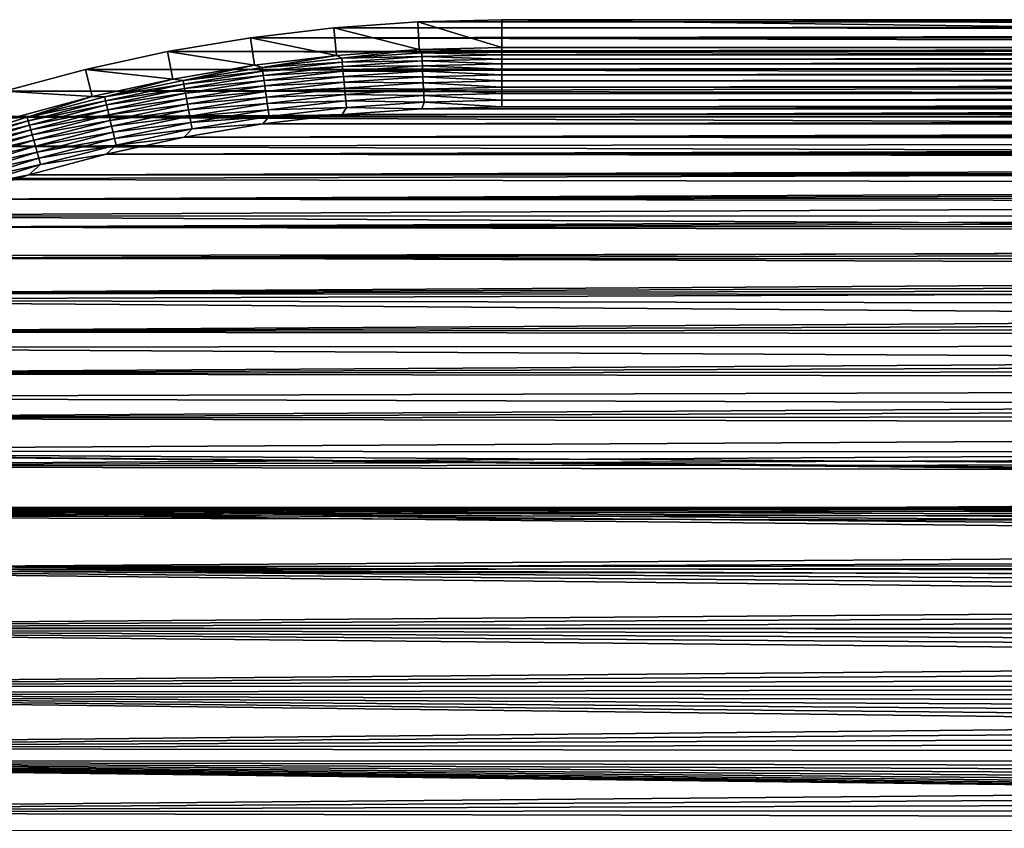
# Model space of a CAD drawing. Extents: x -255 to 255, y -598 to 598.
# Tile 180 of 201: x -158 to -84, y 537 to 598. Entities that reach past the tile are written whole.
import ezdxf

# ---------------------------------------------------------------- set-up
doc = ezdxf.new("R2010")
doc.units = 0
doc.header["$LTSCALE"] = 21.359881
for name, color, linetype in [('1', 7, 'CONTINUOUS'), ('2', 7, 'CONTINUOUS'), ('3', 7, 'CONTINUOUS'), ('34', 7, 'CONTINUOUS'), ('35', 7, 'CONTINUOUS'), ('66', 7, 'CONTINUOUS')]:
    doc.layers.add(name, color=color, linetype=linetype)

msp = doc.modelspace()

# ---------------------------------------------------------------- linework, layer by layer
at = {"layer": '1', "color": 7, "linetype": 'CONTINUOUS'}
for points in [[(-134.28, 597.396), (214.963, 597.165), (-140.585, 596.642), (-134.28, 597.396)], [(-127.947, 597.849), (211.978, 597.628), (-134.28, 597.396), (-127.947, 597.849)], [(211.978, 597.628), (214.963, 597.165), (-134.28, 597.396), (211.978, 597.628)], [(208.97, 597.907), (-127.947, 597.849), (42.175, 598), (208.97, 597.907)], [(-121.6, 598), (42.175, 598), (-127.947, 597.849), (-121.6, 598)], [(208.97, 597.907), (211.978, 597.628), (-127.947, 597.849), (208.97, 597.907)], [(-140.585, 596.642), (220.82, 595.692), (-146.846, 595.589), (-140.585, 596.642)], [(214.963, 597.165), (217.914, 596.519), (-140.585, 596.642), (214.963, 597.165)], [(217.914, 596.519), (220.82, 595.692), (-140.585, 596.642), (217.914, 596.519)], [(-146.846, 595.589), (223.669, 594.688), (-153.05, 594.24), (-146.846, 595.589)], [(220.82, 595.692), (223.669, 594.688), (-146.846, 595.589), (220.82, 595.692)], [(223.669, 594.688), (226.451, 593.51), (-153.05, 594.24), (223.669, 594.688)], [(-153.05, 594.24), (226.451, 593.51), (-159.183, 592.596), (-153.05, 594.24)], [(226.451, 593.51), (229.155, 592.164), (-159.183, 592.596), (226.451, 593.51)], [(-159.183, 592.596), (229.155, 592.164), (-165.231, 590.663), (-159.183, 592.596)], [(229.155, 592.164), (231.771, 590.653), (-165.231, 590.663), (229.155, 592.164)], [(-165.231, 590.663), (234.29, 588.984), (-171.18, 588.444), (-165.231, 590.663)], [(231.771, 590.653), (234.29, 588.984), (-165.231, 590.663), (231.771, 590.653)], [(-171.18, 588.444), (236.701, 587.164), (-177.016, 585.945), (-171.18, 588.444)], [(234.29, 588.984), (236.701, 587.164), (-171.18, 588.444), (234.29, 588.984)], [(236.701, 587.164), (238.995, 585.198), (-177.016, 585.945), (236.701, 587.164)], [(-177.016, 585.945), (238.995, 585.198), (-182.727, 583.171), (-177.016, 585.945)], [(238.995, 585.198), (241.164, 583.095), (-182.727, 583.171), (238.995, 585.198)], [(-182.727, 583.171), (243.199, 580.863), (-188.3, 580.128), (-182.727, 583.171)], [(241.164, 583.095), (243.199, 580.863), (-182.727, 583.171), (241.164, 583.095)], [(243.199, 580.863), (245.093, 578.509), (-188.3, 580.128), (243.199, 580.863)], [(-188.3, 580.128), (245.093, 578.509), (-193.721, 576.823), (-188.3, 580.128)], [(245.093, 578.509), (246.838, 576.043), (-193.721, 576.823), (245.093, 578.509)], [(-193.721, 576.823), (248.429, 573.475), (-198.98, 573.264), (-193.721, 576.823)], [(246.838, 576.043), (248.429, 573.475), (-193.721, 576.823), (246.838, 576.043)], [(-198.98, 573.264), (249.858, 570.813), (-204.062, 569.459), (-198.98, 573.264)], [(248.429, 573.475), (249.858, 570.813), (-198.98, 573.264), (248.429, 573.475)], [(249.858, 570.813), (251.12, 568.069), (-204.062, 569.459), (249.858, 570.813)], [(-204.062, 569.459), (251.12, 568.069), (-208.958, 565.417), (-204.062, 569.459)], [(251.12, 568.069), (252.212, 565.252), (-208.958, 565.417), (251.12, 568.069)], [(-213.657, 561.146), (-208.958, 565.417), (203.367, 561.219), (-213.657, 561.146)], [(252.212, 565.252), (253.128, 562.373), (-208.958, 565.417), (252.212, 565.252)], [(-208.958, 565.417), (253.128, 562.373), (206.531, 561.489), (-208.958, 565.417)], [(203.367, 561.219), (-208.958, 565.417), (204.412, 561.399), (203.367, 561.219)], [(204.412, 561.399), (-208.958, 565.417), (205.469, 561.489), (204.412, 561.399)], [(205.469, 561.489), (-208.958, 565.417), (206.531, 561.489), (205.469, 561.489)], [(-218.146, 556.657), (-213.657, 561.146), (196.275, 556.853), (-218.146, 556.657)], [(202.34, 560.952), (-213.657, 561.146), (203.367, 561.219), (202.34, 560.952)], [(196.275, 556.853), (-213.657, 561.146), (196.976, 557.649), (196.275, 556.853)], [(196.976, 557.649), (-213.657, 561.146), (197.742, 558.383), (196.976, 557.649)], [(197.742, 558.383), (-213.657, 561.146), (198.567, 559.05), (197.742, 558.383)], [(198.567, 559.05), (-213.657, 561.146), (199.446, 559.644), (198.567, 559.05)], [(199.446, 559.644), (-213.657, 561.146), (200.372, 560.162), (199.446, 559.644)], [(200.372, 560.162), (-213.657, 561.146), (201.339, 560.599), (200.372, 560.162)], [(201.339, 560.599), (-213.657, 561.146), (202.34, 560.952), (201.339, 560.599)], [(-222.417, 551.958), (-218.146, 556.657), (193.903, 552.15), (-222.417, 551.958)], [(195.644, 556), (-218.146, 556.657), (196.275, 556.853), (195.644, 556)], [(193.903, 552.15), (-218.146, 556.657), (194.214, 553.164), (193.903, 552.15)], [(194.214, 553.164), (-218.146, 556.657), (194.61, 554.149), (194.214, 553.164)], [(194.61, 554.149), (-218.146, 556.657), (195.087, 555.096), (194.61, 554.149)], [(195.087, 555.096), (-218.146, 556.657), (195.644, 556), (195.087, 555.096)], [(-226.459, 547.062), (-222.417, 551.958), (193.545, 547.94), (-226.459, 547.062)], [(193.68, 551.113), (-222.417, 551.958), (193.903, 552.15), (193.68, 551.113)], [(193.5, 549), (-222.417, 551.958), (193.545, 550.06), (193.5, 549)], [(-222.417, 551.958), (193.5, 549), (193.545, 547.94), (-222.417, 551.958)], [(193.545, 550.06), (-222.417, 551.958), (193.68, 551.113), (193.545, 550.06)], [(193.68, 546.887), (-226.459, 547.062), (193.545, 547.94), (193.68, 546.887)], [(-230.264, 541.98), (-226.459, 547.062), (195.644, 542), (-230.264, 541.98)], [(195.644, 542), (-226.459, 547.062), (195.087, 542.904), (195.644, 542)], [(195.087, 542.904), (-226.459, 547.062), (194.61, 543.851), (195.087, 542.904)], [(194.61, 543.851), (-226.459, 547.062), (194.214, 544.836), (194.61, 543.851)], [(194.214, 544.836), (-226.459, 547.062), (193.903, 545.85), (194.214, 544.836)], [(193.903, 545.85), (-226.459, 547.062), (193.68, 546.887), (193.903, 545.85)], [(-233.823, 536.721), (-230.264, 541.98), (203.367, 536.781), (-233.823, 536.721)], [(196.275, 541.147), (-230.264, 541.98), (195.644, 542), (196.275, 541.147)], [(203.367, 536.781), (-230.264, 541.98), (202.34, 537.048), (203.367, 536.781)], [(202.34, 537.048), (-230.264, 541.98), (201.339, 537.401), (202.34, 537.048)], [(201.339, 537.401), (-230.264, 541.98), (200.372, 537.838), (201.339, 537.401)], [(200.372, 537.838), (-230.264, 541.98), (199.446, 538.356), (200.372, 537.838)], [(199.446, 538.356), (-230.264, 541.98), (198.567, 538.95), (199.446, 538.356)], [(198.567, 538.95), (-230.264, 541.98), (197.742, 539.617), (198.567, 538.95)], [(197.742, 539.617), (-230.264, 541.98), (196.976, 540.351), (197.742, 539.617)], [(196.976, 540.351), (-230.264, 541.98), (196.275, 541.147), (196.976, 540.351)]]:
    msp.add_3dface(points, dxfattribs=at)
at = {"layer": '2', "color": 7, "linetype": 'CONTINUOUS'}
for points in [[(42.175, 591.416, 7), (-121.6, 591.416, 7), (-127.634, 591.272, 7), (42.175, 591.416, 7)], [(-127.634, 591.272, 7), (209.946, 591.227, 7), (42.175, 591.416, 7), (-127.634, 591.272, 7)], [(-139.648, 590.125, 7), (213.907, 590.664, 7), (-133.655, 590.842, 7), (-139.648, 590.125, 7)], [(215.214, 590.393, 7), (213.907, 590.664, 7), (-139.648, 590.125, 7), (215.214, 590.393, 7)], [(-133.655, 590.842, 7), (209.946, 591.227, 7), (-127.634, 591.272, 7), (-133.655, 590.842, 7)], [(211.272, 591.081, 7), (209.946, 591.227, 7), (-133.655, 590.842, 7), (211.272, 591.081, 7)], [(212.593, 590.893, 7), (211.272, 591.081, 7), (-133.655, 590.842, 7), (212.593, 590.893, 7)], [(213.907, 590.664, 7), (212.593, 590.893, 7), (-133.655, 590.842, 7), (213.907, 590.664, 7)], [(-145.6, 589.124, 7), (216.511, 590.082, 7), (-139.648, 590.125, 7), (-145.6, 589.124, 7)], [(217.798, 589.73, 7), (216.511, 590.082, 7), (-145.6, 589.124, 7), (217.798, 589.73, 7)], [(216.511, 590.082, 7), (215.214, 590.393, 7), (-139.648, 590.125, 7), (216.511, 590.082, 7)], [(219.073, 589.337, 7), (217.798, 589.73, 7), (-145.6, 589.124, 7), (219.073, 589.337, 7)], [(220.335, 588.905, 7), (219.073, 589.337, 7), (-145.6, 589.124, 7), (220.335, 588.905, 7)], [(-151.498, 587.841, 7), (220.335, 588.905, 7), (-145.6, 589.124, 7), (-151.498, 587.841, 7)], [(221.583, 588.434, 7), (220.335, 588.905, 7), (-151.498, 587.841, 7), (221.583, 588.434, 7)], [(222.815, 587.923, 7), (221.583, 588.434, 7), (-151.498, 587.841, 7), (222.815, 587.923, 7)], [(-157.328, 586.279, 7), (224.031, 587.374, 7), (-151.498, 587.841, 7), (-157.328, 586.279, 7)], [(224.031, 587.374, 7), (222.815, 587.923, 7), (-151.498, 587.841, 7), (224.031, 587.374, 7)], [(225.229, 586.787, 7), (224.031, 587.374, 7), (-157.328, 586.279, 7), (225.229, 586.787, 7)], [(-163.077, 584.441, 7), (226.408, 586.163, 7), (-157.328, 586.279, 7), (-163.077, 584.441, 7)], [(226.408, 586.163, 7), (225.229, 586.787, 7), (-157.328, 586.279, 7), (226.408, 586.163, 7)], [(227.567, 585.502, 7), (226.408, 586.163, 7), (-163.077, 584.441, 7), (227.567, 585.502, 7)], [(228.704, 584.805, 7), (227.567, 585.502, 7), (-163.077, 584.441, 7), (228.704, 584.805, 7)], [(229.819, 584.073, 7), (228.704, 584.805, 7), (-163.077, 584.441, 7), (229.819, 584.073, 7)], [(-168.733, 582.332, 7), (229.819, 584.073, 7), (-163.077, 584.441, 7), (-168.733, 582.332, 7)], [(230.911, 583.306, 7), (229.819, 584.073, 7), (-168.733, 582.332, 7), (230.911, 583.306, 7)], [(231.978, 582.505, 7), (230.911, 583.306, 7), (-168.733, 582.332, 7), (231.978, 582.505, 7)], [(233.019, 581.671, 7), (231.978, 582.505, 7), (-168.733, 582.332, 7), (233.019, 581.671, 7)], [(-174.281, 579.956, 7), (233.019, 581.671, 7), (-168.733, 582.332, 7), (-174.281, 579.956, 7)], [(234.033, 580.804, 7), (233.019, 581.671, 7), (-174.281, 579.956, 7), (234.033, 580.804, 7)], [(235.02, 579.906, 7), (234.033, 580.804, 7), (-174.281, 579.956, 7), (235.02, 579.906, 7)], [(-179.71, 577.318, 7), (235.02, 579.906, 7), (-174.281, 579.956, 7), (-179.71, 577.318, 7)], [(235.978, 578.978, 7), (235.02, 579.906, 7), (-179.71, 577.318, 7), (235.978, 578.978, 7)], [(236.906, 578.02, 7), (235.978, 578.978, 7), (-179.71, 577.318, 7), (236.906, 578.02, 7)], [(237.804, 577.033, 7), (236.906, 578.02, 7), (-179.71, 577.318, 7), (237.804, 577.033, 7)], [(-185.008, 574.426, 7), (237.804, 577.033, 7), (-179.71, 577.318, 7), (-185.008, 574.426, 7)], [(238.67, 576.019, 7), (237.804, 577.033, 7), (-185.008, 574.426, 7), (238.67, 576.019, 7)], [(239.505, 574.978, 7), (238.67, 576.019, 7), (-185.008, 574.426, 7), (239.505, 574.978, 7)], [(-190.162, 571.284, 7), (240.306, 573.911, 7), (-185.008, 574.426, 7), (-190.162, 571.284, 7)], [(240.306, 573.911, 7), (239.505, 574.978, 7), (-185.008, 574.426, 7), (240.306, 573.911, 7)], [(241.073, 572.819, 7), (240.306, 573.911, 7), (-190.162, 571.284, 7), (241.073, 572.819, 7)], [(241.805, 571.704, 7), (241.073, 572.819, 7), (-190.162, 571.284, 7), (241.805, 571.704, 7)], [(242.502, 570.567, 7), (241.805, 571.704, 7), (-190.162, 571.284, 7), (242.502, 570.567, 7)], [(-195.16, 567.901, 7), (242.502, 570.567, 7), (-190.162, 571.284, 7), (-195.16, 567.901, 7)], [(243.163, 569.408, 7), (242.502, 570.567, 7), (-195.16, 567.901, 7), (243.163, 569.408, 7)], [(243.787, 568.229, 7), (243.163, 569.408, 7), (-195.16, 567.901, 7), (243.787, 568.229, 7)], [(-199.992, 564.284, 7), (244.374, 567.031, 7), (-195.16, 567.901, 7), (-199.992, 564.284, 7)], [(244.374, 567.031, 7), (243.787, 568.229, 7), (-195.16, 567.901, 7), (244.374, 567.031, 7)], [(244.923, 565.815, 7), (244.374, 567.031, 7), (-199.992, 564.284, 7), (244.923, 565.815, 7)], [(245.434, 564.583, 7), (244.923, 565.815, 7), (-199.992, 564.284, 7), (245.434, 564.583, 7)], [(-204.647, 560.441, 7), (245.905, 563.335, 7), (-199.992, 564.284, 7), (-204.647, 560.441, 7)], [(245.905, 563.335, 7), (245.434, 564.583, 7), (-199.992, 564.284, 7), (245.905, 563.335, 7)], [(246.337, 562.073, 7), (245.905, 563.335, 7), (-204.647, 560.441, 7), (246.337, 562.073, 7)], [(246.73, 560.798, 7), (246.337, 562.073, 7), (-204.647, 560.441, 7), (246.73, 560.798, 7)], [(-209.113, 556.381, 7), (247.082, 559.511, 7), (-204.647, 560.441, 7), (-209.113, 556.381, 7)], [(247.082, 559.511, 7), (246.73, 560.798, 7), (-204.647, 560.441, 7), (247.082, 559.511, 7)], [(247.393, 558.214, 7), (247.082, 559.511, 7), (-209.113, 556.381, 7), (247.393, 558.214, 7)], [(247.664, 556.907, 7), (247.393, 558.214, 7), (-209.113, 556.381, 7), (247.664, 556.907, 7)], [(247.893, 555.593, 7), (247.664, 556.907, 7), (-209.113, 556.381, 7), (247.893, 555.593, 7)], [(-213.381, 552.113, 7), (247.893, 555.593, 7), (-209.113, 556.381, 7), (-213.381, 552.113, 7)], [(248.081, 554.272, 7), (247.893, 555.593, 7), (-213.381, 552.113, 7), (248.081, 554.272, 7)], [(248.227, 552.946, 7), (248.081, 554.272, 7), (-213.381, 552.113, 7), (248.227, 552.946, 7)], [(248.332, 551.616, 7), (248.227, 552.946, 7), (-213.381, 552.113, 7), (248.332, 551.616, 7)], [(-217.441, 547.647, 7), (248.332, 551.616, 7), (-213.381, 552.113, 7), (-217.441, 547.647, 7)], [(248.395, 550.284, 7), (248.332, 551.616, 7), (-217.441, 547.647, 7), (248.395, 550.284, 7)], [(248.416, 548.95, 7), (248.395, 550.284, 7), (-217.441, 547.647, 7), (248.416, 548.95, 7)], [(248.395, 547.616, 7), (248.416, 548.95, 7), (-217.441, 547.647, 7), (248.395, 547.616, 7)], [(-221.284, 542.992, 7), (248.395, 547.616, 7), (-217.441, 547.647, 7), (-221.284, 542.992, 7)], [(248.332, 546.284, 7), (248.395, 547.616, 7), (-221.284, 542.992, 7), (248.332, 546.284, 7)], [(248.227, 544.954, 7), (248.332, 546.284, 7), (-221.284, 542.992, 7), (248.227, 544.954, 7)], [(248.081, 543.628, 7), (248.227, 544.954, 7), (-221.284, 542.992, 7), (248.081, 543.628, 7)], [(247.893, 542.307, 7), (248.081, 543.628, 7), (-221.284, 542.992, 7), (247.893, 542.307, 7)], [(-224.901, 538.16, 7), (247.893, 542.307, 7), (-221.284, 542.992, 7), (-224.901, 538.16, 7)], [(247.664, 540.993, 7), (247.893, 542.307, 7), (-224.901, 538.16, 7), (247.664, 540.993, 7)], [(247.393, 539.686, 7), (247.664, 540.993, 7), (-224.901, 538.16, 7), (247.393, 539.686, 7)], [(247.082, 538.389, 7), (247.393, 539.686, 7), (-224.901, 538.16, 7), (247.082, 538.389, 7)], [(-228.284, 533.162, 7), (246.73, 537.102, 7), (-224.901, 538.16, 7), (-228.284, 533.162, 7)], [(246.73, 537.102, 7), (247.082, 538.389, 7), (-224.901, 538.16, 7), (246.73, 537.102, 7)], [(246.337, 535.827, 7), (246.73, 537.102, 7), (-228.284, 533.162, 7), (246.337, 535.827, 7)]]:
    msp.add_3dface(points, dxfattribs=at)
at = {"layer": '3', "color": 7, "linetype": 'CONTINUOUS'}
for points in [[(-134.28, 597.396), (-140.585, 596.642), (-134.08, 595.296, 4.231), (-134.28, 597.396)], [(-127.947, 597.849), (-134.28, 597.396), (-127.847, 595.742, 4.231), (-127.947, 597.849)], [(-127.847, 595.742, 4.231), (-134.28, 597.396), (-134.08, 595.296, 4.231), (-127.847, 595.742, 4.231)], [(-121.6, 598), (-127.947, 597.849), (-121.6, 595.891, 4.231), (-121.6, 598)], [(-121.6, 595.891, 4.231), (-127.947, 597.849), (-127.847, 595.742, 4.231), (-121.6, 595.891, 4.231)], [(-140.585, 596.642), (-146.846, 595.589), (-140.285, 594.554, 4.231), (-140.585, 596.642)], [(-134.08, 595.296, 4.231), (-140.585, 596.642), (-140.285, 594.554, 4.231), (-134.08, 595.296, 4.231)], [(-146.846, 595.589), (-153.05, 594.24), (-146.447, 593.518, 4.231), (-146.846, 595.589)], [(-140.285, 594.554, 4.231), (-146.846, 595.589), (-146.447, 593.518, 4.231), (-140.285, 594.554, 4.231)], [(-153.05, 594.24), (-159.183, 592.596), (-152.553, 592.19, 4.231), (-153.05, 594.24)], [(-146.447, 593.518, 4.231), (-153.05, 594.24), (-152.553, 592.19, 4.231), (-146.447, 593.518, 4.231)], [(-152.553, 592.19, 4.231), (-159.183, 592.596), (-158.589, 590.572, 4.231), (-152.553, 592.19, 4.231)]]:
    msp.add_3dface(points, dxfattribs=at)
at = {"layer": '34', "color": 7, "linetype": 'CONTINUOUS'}
for points in [[(42.175, 598), (-121.6, 598), (42.175, 595.891, 4.231), (42.175, 598)], [(-121.6, 598), (-121.6, 595.891, 4.231), (42.175, 595.891, 4.231), (-121.6, 598)]]:
    msp.add_3dface(points, dxfattribs=at)
at = {"layer": '35', "color": 7, "linetype": 'CONTINUOUS'}
for points in [[(42.175, 595.891, 4.231), (-121.6, 595.891, 4.231), (-121.6, 595.643, 4.67), (42.175, 595.891, 4.231)], [(205.95, 595.891, 4.231), (42.175, 595.891, 4.231), (-121.6, 595.643, 4.67), (205.95, 595.891, 4.231)], [(205.95, 595.891, 4.231), (-121.6, 595.643, 4.67), (205.95, 595.643, 4.67), (205.95, 595.891, 4.231)], [(-121.6, 595.643, 4.67), (-121.6, 595.353, 5.082), (205.95, 595.643, 4.67), (-121.6, 595.643, 4.67)], [(205.95, 595.643, 4.67), (-121.6, 595.353, 5.082), (205.95, 595.353, 5.082), (205.95, 595.643, 4.67)], [(-121.6, 595.353, 5.082), (-121.6, 595.023, 5.463), (205.95, 595.353, 5.082), (-121.6, 595.353, 5.082)], [(205.95, 595.353, 5.082), (-121.6, 595.023, 5.463), (205.95, 595.023, 5.463), (205.95, 595.353, 5.082)], [(-121.6, 595.023, 5.463), (-121.6, 594.656, 5.808), (205.95, 595.023, 5.463), (-121.6, 595.023, 5.463)], [(205.95, 595.023, 5.463), (-121.6, 594.656, 5.808), (205.95, 594.656, 5.808), (205.95, 595.023, 5.463)], [(-121.6, 594.656, 5.808), (-121.6, 594.256, 6.115), (205.95, 594.656, 5.808), (-121.6, 594.656, 5.808)], [(205.95, 594.656, 5.808), (-121.6, 594.256, 6.115), (205.95, 594.256, 6.115), (205.95, 594.656, 5.808)], [(-121.6, 594.256, 6.115), (-121.6, 593.827, 6.38), (205.95, 594.256, 6.115), (-121.6, 594.256, 6.115)], [(205.95, 594.256, 6.115), (-121.6, 593.827, 6.38), (205.95, 593.827, 6.38), (205.95, 594.256, 6.115)], [(-121.6, 593.827, 6.38), (-121.6, 593.374, 6.601), (205.95, 593.827, 6.38), (-121.6, 593.827, 6.38)], [(205.95, 593.827, 6.38), (-121.6, 593.374, 6.601), (205.95, 593.374, 6.601), (205.95, 593.827, 6.38)], [(-121.6, 593.374, 6.601), (-121.6, 592.901, 6.774), (205.95, 593.374, 6.601), (-121.6, 593.374, 6.601)], [(205.95, 593.374, 6.601), (-121.6, 592.901, 6.774), (205.95, 592.901, 6.774), (205.95, 593.374, 6.601)], [(-121.6, 592.901, 6.774), (-121.6, 592.413, 6.9), (205.95, 592.901, 6.774), (-121.6, 592.901, 6.774)], [(205.95, 592.901, 6.774), (-121.6, 592.413, 6.9), (205.95, 592.413, 6.9), (205.95, 592.901, 6.774)], [(-121.6, 592.413, 6.9), (-121.6, 591.914, 6.975), (205.95, 592.413, 6.9), (-121.6, 592.413, 6.9)], [(205.95, 592.413, 6.9), (-121.6, 591.914, 6.975), (205.95, 591.914, 6.975), (205.95, 592.413, 6.9)], [(-121.6, 591.416, 7), (42.175, 591.416, 7), (205.95, 591.914, 6.975), (-121.6, 591.416, 7)], [(-121.6, 591.914, 6.975), (-121.6, 591.416, 7), (205.95, 591.914, 6.975), (-121.6, 591.914, 6.975)]]:
    msp.add_3dface(points, dxfattribs=at)
at = {"layer": '66', "color": 7, "linetype": 'CONTINUOUS'}
for points in [[(-121.6, 595.891, 4.231), (-127.847, 595.742, 4.231), (-121.6, 595.643, 4.67), (-121.6, 595.891, 4.231)], [(-134.08, 595.296, 4.231), (-140.285, 594.554, 4.231), (-139.704, 594.387, 4.67), (-134.08, 595.296, 4.231)], [(-134.08, 595.296, 4.231), (-139.704, 594.387, 4.67), (-133.691, 595.084, 4.67), (-134.08, 595.296, 4.231)], [(-127.847, 595.742, 4.231), (-134.08, 595.296, 4.231), (-133.691, 595.084, 4.67), (-127.847, 595.742, 4.231)], [(-127.847, 595.742, 4.231), (-133.691, 595.084, 4.67), (-127.652, 595.504, 4.67), (-127.847, 595.742, 4.231)], [(-133.691, 595.084, 4.67), (-127.639, 595.214, 5.082), (-127.652, 595.504, 4.67), (-133.691, 595.084, 4.67)], [(-133.664, 594.795, 5.082), (-127.639, 595.214, 5.082), (-133.691, 595.084, 4.67), (-133.664, 594.795, 5.082)], [(-133.664, 594.795, 5.082), (-127.623, 594.884, 5.463), (-127.639, 595.214, 5.082), (-133.664, 594.795, 5.082)], [(-121.6, 595.643, 4.67), (-127.847, 595.742, 4.231), (-127.652, 595.504, 4.67), (-121.6, 595.643, 4.67)], [(-121.6, 595.353, 5.082), (-121.6, 595.643, 4.67), (-127.652, 595.504, 4.67), (-121.6, 595.353, 5.082)], [(-127.639, 595.214, 5.082), (-121.6, 595.353, 5.082), (-127.652, 595.504, 4.67), (-127.639, 595.214, 5.082)], [(-121.6, 595.023, 5.463), (-121.6, 595.353, 5.082), (-127.639, 595.214, 5.082), (-121.6, 595.023, 5.463)], [(-127.623, 594.884, 5.463), (-121.6, 595.023, 5.463), (-127.639, 595.214, 5.082), (-127.623, 594.884, 5.463)], [(-140.285, 594.554, 4.231), (-146.447, 593.518, 4.231), (-145.679, 593.412, 4.67), (-140.285, 594.554, 4.231)], [(-140.285, 594.554, 4.231), (-145.679, 593.412, 4.67), (-139.704, 594.387, 4.67), (-140.285, 594.554, 4.231)], [(-145.679, 593.412, 4.67), (-139.664, 594.099, 5.082), (-139.704, 594.387, 4.67), (-145.679, 593.412, 4.67)], [(-139.704, 594.387, 4.67), (-133.664, 594.795, 5.082), (-133.691, 595.084, 4.67), (-139.704, 594.387, 4.67)], [(-139.664, 594.099, 5.082), (-133.664, 594.795, 5.082), (-139.704, 594.387, 4.67), (-139.664, 594.099, 5.082)], [(-139.664, 594.099, 5.082), (-133.634, 594.466, 5.463), (-133.664, 594.795, 5.082), (-139.664, 594.099, 5.082)], [(-139.619, 593.772, 5.463), (-133.634, 594.466, 5.463), (-139.664, 594.099, 5.082), (-139.619, 593.772, 5.463)], [(-139.619, 593.772, 5.463), (-133.6, 594.101, 5.808), (-133.634, 594.466, 5.463), (-139.619, 593.772, 5.463)], [(-133.634, 594.466, 5.463), (-127.623, 594.884, 5.463), (-133.664, 594.795, 5.082), (-133.634, 594.466, 5.463)], [(-133.634, 594.466, 5.463), (-127.606, 594.517, 5.808), (-127.623, 594.884, 5.463), (-133.634, 594.466, 5.463)], [(-133.6, 594.101, 5.808), (-127.606, 594.517, 5.808), (-133.634, 594.466, 5.463), (-133.6, 594.101, 5.808)], [(-133.6, 594.101, 5.808), (-127.588, 594.118, 6.115), (-127.606, 594.517, 5.808), (-133.6, 594.101, 5.808)], [(-121.6, 594.656, 5.808), (-121.6, 595.023, 5.463), (-127.623, 594.884, 5.463), (-121.6, 594.656, 5.808)], [(-127.606, 594.517, 5.808), (-121.6, 594.656, 5.808), (-127.623, 594.884, 5.463), (-127.606, 594.517, 5.808)], [(-121.6, 594.256, 6.115), (-121.6, 594.656, 5.808), (-127.606, 594.517, 5.808), (-121.6, 594.256, 6.115)], [(-127.588, 594.118, 6.115), (-121.6, 594.256, 6.115), (-127.606, 594.517, 5.808), (-127.588, 594.118, 6.115)], [(-145.626, 593.127, 5.082), (-139.664, 594.099, 5.082), (-145.679, 593.412, 4.67), (-145.626, 593.127, 5.082)], [(-145.626, 593.127, 5.082), (-139.619, 593.772, 5.463), (-139.664, 594.099, 5.082), (-145.626, 593.127, 5.082)], [(-145.565, 592.802, 5.463), (-139.619, 593.772, 5.463), (-145.626, 593.127, 5.082), (-145.565, 592.802, 5.463)], [(-145.565, 592.802, 5.463), (-139.568, 593.409, 5.808), (-139.619, 593.772, 5.463), (-145.565, 592.802, 5.463)], [(-139.568, 593.409, 5.808), (-133.6, 594.101, 5.808), (-139.619, 593.772, 5.463), (-139.568, 593.409, 5.808)], [(-139.568, 593.409, 5.808), (-133.563, 593.703, 6.115), (-133.6, 594.101, 5.808), (-139.568, 593.409, 5.808)], [(-139.513, 593.013, 6.115), (-133.563, 593.703, 6.115), (-139.568, 593.409, 5.808), (-139.513, 593.013, 6.115)], [(-139.513, 593.013, 6.115), (-133.524, 593.276, 6.38), (-133.563, 593.703, 6.115), (-139.513, 593.013, 6.115)], [(-133.563, 593.703, 6.115), (-127.588, 594.118, 6.115), (-133.6, 594.101, 5.808), (-133.563, 593.703, 6.115)], [(-133.563, 593.703, 6.115), (-127.568, 593.689, 6.38), (-127.588, 594.118, 6.115), (-133.563, 593.703, 6.115)], [(-133.524, 593.276, 6.38), (-127.568, 593.689, 6.38), (-133.563, 593.703, 6.115), (-133.524, 593.276, 6.38)], [(-133.524, 593.276, 6.38), (-127.547, 593.237, 6.601), (-127.568, 593.689, 6.38), (-133.524, 593.276, 6.38)], [(-121.6, 593.827, 6.38), (-121.6, 594.256, 6.115), (-127.588, 594.118, 6.115), (-121.6, 593.827, 6.38)], [(-127.568, 593.689, 6.38), (-121.6, 593.827, 6.38), (-127.588, 594.118, 6.115), (-127.568, 593.689, 6.38)], [(-121.6, 593.374, 6.601), (-121.6, 593.827, 6.38), (-127.568, 593.689, 6.38), (-121.6, 593.374, 6.601)], [(-127.547, 593.237, 6.601), (-121.6, 593.374, 6.601), (-127.568, 593.689, 6.38), (-127.547, 593.237, 6.601)], [(-146.447, 593.518, 4.231), (-152.553, 592.19, 4.231), (-151.602, 592.163, 4.67), (-146.447, 593.518, 4.231)], [(-146.447, 593.518, 4.231), (-151.602, 592.163, 4.67), (-145.679, 593.412, 4.67), (-146.447, 593.518, 4.231)], [(-151.602, 592.163, 4.67), (-145.626, 593.127, 5.082), (-145.679, 593.412, 4.67), (-151.602, 592.163, 4.67)], [(-151.536, 591.88, 5.082), (-145.626, 593.127, 5.082), (-151.602, 592.163, 4.67), (-151.536, 591.88, 5.082)], [(-151.536, 591.88, 5.082), (-145.565, 592.802, 5.463), (-145.626, 593.127, 5.082), (-151.536, 591.88, 5.082)], [(-145.498, 592.441, 5.808), (-139.568, 593.409, 5.808), (-145.565, 592.802, 5.463), (-145.498, 592.441, 5.808)], [(-145.498, 592.441, 5.808), (-139.513, 593.013, 6.115), (-139.568, 593.409, 5.808), (-145.498, 592.441, 5.808)], [(-145.424, 592.048, 6.115), (-139.513, 593.013, 6.115), (-145.498, 592.441, 5.808), (-145.424, 592.048, 6.115)], [(-145.424, 592.048, 6.115), (-139.454, 592.588, 6.38), (-139.513, 593.013, 6.115), (-145.424, 592.048, 6.115)], [(-139.454, 592.588, 6.38), (-133.524, 593.276, 6.38), (-139.513, 593.013, 6.115), (-139.454, 592.588, 6.38)], [(-139.454, 592.588, 6.38), (-133.482, 592.825, 6.601), (-133.524, 593.276, 6.38), (-139.454, 592.588, 6.38)], [(-133.482, 592.825, 6.601), (-127.547, 593.237, 6.601), (-133.524, 593.276, 6.38), (-133.482, 592.825, 6.601)], [(-133.482, 592.825, 6.601), (-127.525, 592.764, 6.774), (-127.547, 593.237, 6.601), (-133.482, 592.825, 6.601)], [(-121.6, 592.901, 6.774), (-121.6, 593.374, 6.601), (-127.547, 593.237, 6.601), (-121.6, 592.901, 6.774)], [(-127.525, 592.764, 6.774), (-121.6, 592.901, 6.774), (-127.547, 593.237, 6.601), (-127.525, 592.764, 6.774)], [(-121.6, 592.413, 6.9), (-121.6, 592.901, 6.774), (-127.525, 592.764, 6.774), (-121.6, 592.413, 6.9)], [(-152.553, 592.19, 4.231), (-158.589, 590.572, 4.231), (-157.462, 590.641, 4.67), (-152.553, 592.19, 4.231)], [(-152.553, 592.19, 4.231), (-157.462, 590.641, 4.67), (-151.602, 592.163, 4.67), (-152.553, 592.19, 4.231)], [(-157.462, 590.641, 4.67), (-151.536, 591.88, 5.082), (-151.602, 592.163, 4.67), (-157.462, 590.641, 4.67)], [(-151.46, 591.559, 5.463), (-145.565, 592.802, 5.463), (-151.536, 591.88, 5.082), (-151.46, 591.559, 5.463)], [(-151.46, 591.559, 5.463), (-145.498, 592.441, 5.808), (-145.565, 592.802, 5.463), (-151.46, 591.559, 5.463)], [(-151.376, 591.201, 5.808), (-145.498, 592.441, 5.808), (-151.46, 591.559, 5.463), (-151.376, 591.201, 5.808)], [(-151.376, 591.201, 5.808), (-145.424, 592.048, 6.115), (-145.498, 592.441, 5.808), (-151.376, 591.201, 5.808)], [(-145.345, 591.627, 6.38), (-139.454, 592.588, 6.38), (-145.424, 592.048, 6.115), (-145.345, 591.627, 6.38)], [(-145.345, 591.627, 6.38), (-139.391, 592.139, 6.601), (-139.454, 592.588, 6.38), (-145.345, 591.627, 6.38)], [(-145.262, 591.181, 6.601), (-139.391, 592.139, 6.601), (-145.345, 591.627, 6.38), (-145.262, 591.181, 6.601)], [(-145.262, 591.181, 6.601), (-139.326, 591.671, 6.774), (-139.391, 592.139, 6.601), (-145.262, 591.181, 6.601)], [(-139.391, 592.139, 6.601), (-133.482, 592.825, 6.601), (-139.454, 592.588, 6.38), (-139.391, 592.139, 6.601)], [(-139.391, 592.139, 6.601), (-133.438, 592.354, 6.774), (-133.482, 592.825, 6.601), (-139.391, 592.139, 6.601)], [(-139.326, 591.671, 6.774), (-133.438, 592.354, 6.774), (-139.391, 592.139, 6.601), (-139.326, 591.671, 6.774)], [(-139.326, 591.671, 6.774), (-133.393, 591.867, 6.9), (-133.438, 592.354, 6.774), (-139.326, 591.671, 6.774)], [(-133.438, 592.354, 6.774), (-127.525, 592.764, 6.774), (-133.482, 592.825, 6.601), (-133.438, 592.354, 6.774)], [(-133.438, 592.354, 6.774), (-127.503, 592.276, 6.9), (-127.525, 592.764, 6.774), (-133.438, 592.354, 6.774)], [(-133.393, 591.867, 6.9), (-127.503, 592.276, 6.9), (-133.438, 592.354, 6.774), (-133.393, 591.867, 6.9)], [(-133.393, 591.867, 6.9), (-127.48, 591.778, 6.975), (-127.503, 592.276, 6.9), (-133.393, 591.867, 6.9)], [(-127.503, 592.276, 6.9), (-121.6, 592.413, 6.9), (-127.525, 592.764, 6.774), (-127.503, 592.276, 6.9)], [(-121.6, 591.914, 6.975), (-121.6, 592.413, 6.9), (-127.503, 592.276, 6.9), (-121.6, 591.914, 6.975)], [(-127.48, 591.778, 6.975), (-121.6, 591.914, 6.975), (-127.503, 592.276, 6.9), (-127.48, 591.778, 6.975)], [(-157.382, 590.362, 5.082), (-151.536, 591.88, 5.082), (-157.462, 590.641, 4.67), (-157.382, 590.362, 5.082)], [(-157.382, 590.362, 5.082), (-151.46, 591.559, 5.463), (-151.536, 591.88, 5.082), (-157.382, 590.362, 5.082)], [(-157.292, 590.044, 5.463), (-151.46, 591.559, 5.463), (-157.382, 590.362, 5.082), (-157.292, 590.044, 5.463)], [(-157.292, 590.044, 5.463), (-151.376, 591.201, 5.808), (-151.46, 591.559, 5.463), (-157.292, 590.044, 5.463)], [(-151.285, 590.812, 6.115), (-145.424, 592.048, 6.115), (-151.376, 591.201, 5.808), (-151.285, 590.812, 6.115)], [(-151.285, 590.812, 6.115), (-145.345, 591.627, 6.38), (-145.424, 592.048, 6.115), (-151.285, 590.812, 6.115)], [(-151.187, 590.395, 6.38), (-145.345, 591.627, 6.38), (-151.285, 590.812, 6.115), (-151.187, 590.395, 6.38)], [(-151.187, 590.395, 6.38), (-145.262, 591.181, 6.601), (-145.345, 591.627, 6.38), (-151.187, 590.395, 6.38)], [(-145.175, 590.716, 6.774), (-139.326, 591.671, 6.774), (-145.262, 591.181, 6.601), (-145.175, 590.716, 6.774)], [(-145.175, 590.716, 6.774), (-139.258, 591.187, 6.9), (-139.326, 591.671, 6.774), (-145.175, 590.716, 6.774)], [(-139.258, 591.187, 6.9), (-133.393, 591.867, 6.9), (-139.326, 591.671, 6.774), (-139.258, 591.187, 6.9)], [(-139.258, 591.187, 6.9), (-133.347, 591.371, 6.975), (-133.393, 591.867, 6.9), (-139.258, 591.187, 6.9)], [(-133.347, 591.371, 6.975), (-127.48, 591.778, 6.975), (-133.393, 591.867, 6.9), (-133.347, 591.371, 6.975)], [(-133.347, 591.371, 6.975), (-127.634, 591.272, 7), (-127.48, 591.778, 6.975), (-133.347, 591.371, 6.975)], [(-127.634, 591.272, 7), (-121.6, 591.416, 7), (-127.48, 591.778, 6.975), (-127.634, 591.272, 7)], [(-121.6, 591.416, 7), (-121.6, 591.914, 6.975), (-127.48, 591.778, 6.975), (-121.6, 591.416, 7)], [(-158.589, 590.572, 4.231), (-163.244, 588.85, 4.67), (-157.462, 590.641, 4.67), (-158.589, 590.572, 4.231)], [(-163.244, 588.85, 4.67), (-157.382, 590.362, 5.082), (-157.462, 590.641, 4.67), (-163.244, 588.85, 4.67)], [(-157.191, 589.691, 5.808), (-151.376, 591.201, 5.808), (-157.292, 590.044, 5.463), (-157.191, 589.691, 5.808)], [(-157.191, 589.691, 5.808), (-151.285, 590.812, 6.115), (-151.376, 591.201, 5.808), (-157.191, 589.691, 5.808)], [(-157.082, 589.306, 6.115), (-151.285, 590.812, 6.115), (-157.191, 589.691, 5.808), (-157.082, 589.306, 6.115)], [(-157.082, 589.306, 6.115), (-151.187, 590.395, 6.38), (-151.285, 590.812, 6.115), (-157.082, 589.306, 6.115)], [(-151.083, 589.954, 6.601), (-145.262, 591.181, 6.601), (-151.187, 590.395, 6.38), (-151.083, 589.954, 6.601)], [(-151.083, 589.954, 6.601), (-145.175, 590.716, 6.774), (-145.262, 591.181, 6.601), (-151.083, 589.954, 6.601)], [(-150.975, 589.493, 6.774), (-145.175, 590.716, 6.774), (-151.083, 589.954, 6.601), (-150.975, 589.493, 6.774)], [(-150.975, 589.493, 6.774), (-145.086, 590.236, 6.9), (-145.175, 590.716, 6.774), (-150.975, 589.493, 6.774)], [(-145.086, 590.236, 6.9), (-139.258, 591.187, 6.9), (-145.175, 590.716, 6.774), (-145.086, 590.236, 6.9)], [(-145.086, 590.236, 6.9), (-139.189, 590.693, 6.975), (-139.258, 591.187, 6.9), (-145.086, 590.236, 6.9)], [(-144.994, 589.746, 6.975), (-139.189, 590.693, 6.975), (-145.086, 590.236, 6.9), (-144.994, 589.746, 6.975)], [(-144.994, 589.746, 6.975), (-139.648, 590.125, 7), (-139.189, 590.693, 6.975), (-144.994, 589.746, 6.975)], [(-139.648, 590.125, 7), (-133.655, 590.842, 7), (-139.189, 590.693, 6.975), (-139.648, 590.125, 7)], [(-139.189, 590.693, 6.975), (-133.347, 591.371, 6.975), (-139.258, 591.187, 6.9), (-139.189, 590.693, 6.975)], [(-139.189, 590.693, 6.975), (-133.655, 590.842, 7), (-133.347, 591.371, 6.975), (-139.189, 590.693, 6.975)], [(-133.655, 590.842, 7), (-127.634, 591.272, 7), (-133.347, 591.371, 6.975), (-133.655, 590.842, 7)], [(-163.152, 588.575, 5.082), (-157.382, 590.362, 5.082), (-163.244, 588.85, 4.67), (-163.152, 588.575, 5.082)], [(-163.152, 588.575, 5.082), (-157.292, 590.044, 5.463), (-157.382, 590.362, 5.082), (-163.152, 588.575, 5.082)], [(-163.047, 588.262, 5.463), (-157.292, 590.044, 5.463), (-163.152, 588.575, 5.082), (-163.047, 588.262, 5.463)], [(-163.047, 588.262, 5.463), (-157.191, 589.691, 5.808), (-157.292, 590.044, 5.463), (-163.047, 588.262, 5.463)], [(-156.965, 588.894, 6.38), (-151.187, 590.395, 6.38), (-157.082, 589.306, 6.115), (-156.965, 588.894, 6.38)], [(-156.965, 588.894, 6.38), (-151.083, 589.954, 6.601), (-151.187, 590.395, 6.38), (-156.965, 588.894, 6.38)], [(-156.841, 588.458, 6.601), (-151.083, 589.954, 6.601), (-156.965, 588.894, 6.38), (-156.841, 588.458, 6.601)], [(-156.841, 588.458, 6.601), (-150.975, 589.493, 6.774), (-151.083, 589.954, 6.601), (-156.841, 588.458, 6.601)], [(-150.863, 589.018, 6.9), (-145.086, 590.236, 6.9), (-150.975, 589.493, 6.774), (-150.863, 589.018, 6.9)], [(-150.863, 589.018, 6.9), (-144.994, 589.746, 6.975), (-145.086, 590.236, 6.9), (-150.863, 589.018, 6.9)], [(-145.6, 589.124, 7), (-139.648, 590.125, 7), (-144.994, 589.746, 6.975), (-145.6, 589.124, 7)], [(-162.931, 587.914, 5.808), (-157.191, 589.691, 5.808), (-163.047, 588.262, 5.463), (-162.931, 587.914, 5.808)], [(-162.931, 587.914, 5.808), (-157.082, 589.306, 6.115), (-157.191, 589.691, 5.808), (-162.931, 587.914, 5.808)], [(-162.804, 587.535, 6.115), (-157.082, 589.306, 6.115), (-162.931, 587.914, 5.808), (-162.804, 587.535, 6.115)], [(-162.804, 587.535, 6.115), (-156.965, 588.894, 6.38), (-157.082, 589.306, 6.115), (-162.804, 587.535, 6.115)], [(-156.711, 588.003, 6.774), (-150.975, 589.493, 6.774), (-156.841, 588.458, 6.601), (-156.711, 588.003, 6.774)], [(-156.711, 588.003, 6.774), (-150.863, 589.018, 6.9), (-150.975, 589.493, 6.774), (-156.711, 588.003, 6.774)], [(-150.749, 588.533, 6.975), (-144.994, 589.746, 6.975), (-150.863, 589.018, 6.9), (-150.749, 588.533, 6.975)], [(-150.749, 588.533, 6.975), (-145.6, 589.124, 7), (-144.994, 589.746, 6.975), (-150.749, 588.533, 6.975)], [(-162.667, 587.128, 6.38), (-156.965, 588.894, 6.38), (-162.804, 587.535, 6.115), (-162.667, 587.128, 6.38)], [(-162.667, 587.128, 6.38), (-156.841, 588.458, 6.601), (-156.965, 588.894, 6.38), (-162.667, 587.128, 6.38)], [(-162.523, 586.698, 6.601), (-156.841, 588.458, 6.601), (-162.667, 587.128, 6.38), (-162.523, 586.698, 6.601)], [(-162.523, 586.698, 6.601), (-156.711, 588.003, 6.774), (-156.841, 588.458, 6.601), (-162.523, 586.698, 6.601)], [(-156.578, 587.533, 6.9), (-150.863, 589.018, 6.9), (-156.711, 588.003, 6.774), (-156.578, 587.533, 6.9)], [(-156.578, 587.533, 6.9), (-150.749, 588.533, 6.975), (-150.863, 589.018, 6.9), (-156.578, 587.533, 6.9)], [(-156.441, 587.054, 6.975), (-150.749, 588.533, 6.975), (-156.578, 587.533, 6.9), (-156.441, 587.054, 6.975)], [(-156.441, 587.054, 6.975), (-151.498, 587.841, 7), (-150.749, 588.533, 6.975), (-156.441, 587.054, 6.975)], [(-151.498, 587.841, 7), (-145.6, 589.124, 7), (-150.749, 588.533, 6.975), (-151.498, 587.841, 7)], [(-162.373, 586.25, 6.774), (-156.711, 588.003, 6.774), (-162.523, 586.698, 6.601), (-162.373, 586.25, 6.774)], [(-162.373, 586.25, 6.774), (-156.578, 587.533, 6.9), (-156.711, 588.003, 6.774), (-162.373, 586.25, 6.774)], [(-157.328, 586.279, 7), (-151.498, 587.841, 7), (-156.441, 587.054, 6.975), (-157.328, 586.279, 7)], [(-162.218, 585.787, 6.9), (-156.578, 587.533, 6.9), (-162.373, 586.25, 6.774), (-162.218, 585.787, 6.9)], [(-162.218, 585.787, 6.9), (-156.441, 587.054, 6.975), (-156.578, 587.533, 6.9), (-162.218, 585.787, 6.9)], [(-162.059, 585.314, 6.975), (-156.441, 587.054, 6.975), (-162.218, 585.787, 6.9), (-162.059, 585.314, 6.975)], [(-162.059, 585.314, 6.975), (-157.328, 586.279, 7), (-156.441, 587.054, 6.975), (-162.059, 585.314, 6.975)], [(-163.077, 584.441, 7), (-157.328, 586.279, 7), (-162.059, 585.314, 6.975), (-163.077, 584.441, 7)]]:
    msp.add_3dface(points, dxfattribs=at)

doc.saveas('drawing.dxf')
